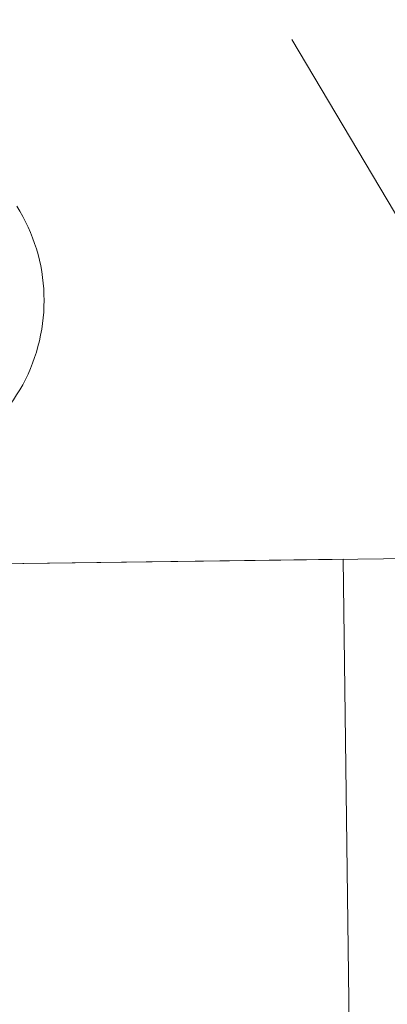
# Model space of a CAD drawing. Header units: metres. Extents: x -52 to 321, y -8 to 26.
# Tile 128 of 256: x 293.0497 to 293.0913, y 0.4594 to 0.5707. Entities that reach past the tile are written whole.
import ezdxf

# ---------------------------------------------------------------- set-up
doc = ezdxf.new("R2010")
doc.units = ezdxf.units.M
doc.header["$MEASUREMENT"] = 0
doc.layers.add('94 Genehmigungsplanung Bemaßung', color=7, linetype='Continuous')
doc.styles.add('ERSTELLTER_STIL_2', font='arial.ttf')
doc.dimstyles.new('ERSTELLTER_STIL__3', dxfattribs={"dimtxt": 0.25, "dimasz": 0.19, "dimexe": 0.18, "dimexo": 0.1, "dimgap": 0, "dimtad": 1, "dimzin": 0, "dimdsep": 46, "dimtxsty": 'ERSTELLTER_STIL_2', "dimblk": 'ARROWHEAD_6', "dimblk1": 'ARROWHEAD_6', "dimblk2": 'ARROWHEAD_6', "dimcen": 0.09, "dimclrd": 7, "dimclre": 7, "dimclrt": 7, "dimazin": 0, "dimtfac": 1, "dimtdec": 4, "dimtmove": 0, "dimatfit": 3, "dimfxl": 1, "dimtolj": 1, "dimtzin": 0, "dimarcsym": 0})

# ---------------------------------------------------------------- blocks, each defined once
blk = doc.blocks.new('*D56', base_point=(33626.11543635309, -0.002745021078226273))
at = {"layer": '94 Genehmigungsplanung Bemaßung', "color": 7, "linetype": 'Continuous', "lineweight": 13}
for p, q in [((294.5045581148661, 2.861904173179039), (294.5045581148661, 3.011904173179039)), ((294.6045581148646, 2.761904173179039), (294.4045581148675, 2.961904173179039)), ((294.6920581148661, 2.861904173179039), (294.3170581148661, 2.861904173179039)), ((294.5045581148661, -0.0380958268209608), (294.5045581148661, 2.861904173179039)), ((294.4045581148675, 0.06190417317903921), (294.6045581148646, -0.1380958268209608)), ((294.6920581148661, -0.0380958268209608), (294.3170581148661, -0.0380958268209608)), ((294.5045581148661, -0.1880958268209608), (294.5045581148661, -0.0380958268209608))]:
    blk.add_line(p, q, dxfattribs=at)
at = {"layer": '94 Genehmigungsplanung Bemaßung', "color": 7, "lineweight": 13, "insert": (294.4545581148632, 1.078254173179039), "char_height": 0.25, "attachment_point": 7, "rotation": 90, "style": 'ERSTELLTER_STIL_2'}
blk.add_mtext('\\A1;{\\pql;\\fArial|b0|i0|c0|p0;\\W1.000000;2,90}', dxfattribs=at)
blk = doc.blocks.new('ARROWHEAD_6')
at = {"color": 0, "linetype": 'Continuous', "lineweight": 0}
for p, q in [((-0.5, -0.5), (0.5, 0.5)), ((0, 0), (-1, 0))]:
    blk.add_line(p, q, dxfattribs=at)
blk = doc.blocks.new('*D57', base_point=(33626.11543635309, -0.002745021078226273))
at = {"layer": '94 Genehmigungsplanung Bemaßung', "color": 7, "linetype": 'Continuous', "lineweight": 13}
for p, q in [((296.5131079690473, 3.085248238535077), (296.5131079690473, 3.235248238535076)), ((296.6131079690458, 2.985248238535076), (296.4131079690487, 3.185248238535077)), ((296.7006079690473, 3.085248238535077), (296.3256079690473, 3.085248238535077)), ((296.5131079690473, -0.0380958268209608), (296.5131079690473, 3.085248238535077)), ((296.4131079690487, 0.06190417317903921), (296.6131079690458, -0.1380958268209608)), ((296.7006079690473, -0.0380958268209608), (296.3256079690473, -0.0380958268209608)), ((296.5131079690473, -0.1880958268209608), (296.5131079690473, -0.0380958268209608))]:
    blk.add_line(p, q, dxfattribs=at)
at = {"layer": '94 Genehmigungsplanung Bemaßung', "color": 7, "lineweight": 13, "insert": (296.5230397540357, 1.12700173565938), "char_height": 0.25, "attachment_point": 7, "rotation": 90, "style": 'ERSTELLTER_STIL_2'}
blk.add_mtext('\\A1;{\\pql;\\fArial|b0|i0|c0|p0;\\W1.000000;3,12\\fArial|b0|i0|c0|p0;\\W1.000000;\\A1{\\H.66x;\\S5^  ;}}', dxfattribs=at)

msp = doc.modelspace()

# ---------------------------------------------------------------- linework, layer by layer
at = {"color": 7, "linetype": 'Continuous', "lineweight": 13}
for p, q in [((293.0804876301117, 0.5684713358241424), (293.1180083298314, 0.5053684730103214)), ((293.0428663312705, 0.509121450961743), (293.1152244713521, 0.5100504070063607)), ((293.0863028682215, 0.5096791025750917), (293.0428663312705, 0.509121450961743)), ((293.0863028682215, 0.5096791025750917), (293.0873284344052, 0.4297958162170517))]:
    msp.add_line(p, q, dxfattribs=at)
msp.add_arc((293.0324963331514, 0.5389494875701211), 0.0199724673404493, 270.7355404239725, 32.24655780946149, dxfattribs=at)
msp.add_arc((293.0324963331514, 0.5389494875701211), 0.0199724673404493, 270.7355404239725, 32.24655780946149, dxfattribs=at)

# ---------------------------------------------------------------- dimensions: what is measured, and where the dimension line sits
at = {"layer": '94 Genehmigungsplanung Bemaßung', "color": 7, "linetype": 'Continuous', "lineweight": 13}
for base, p1, p2, picture, middle in [((296.5131079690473, 3.085248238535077), (292.5655937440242, -0.0380958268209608), (297.0160634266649, 3.085248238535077), '*D57', (296.3381079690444, 1.78721548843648)), ((294.5045581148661, 2.861904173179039), (292.5296810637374, -0.03809582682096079), (292.5655937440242, 2.861904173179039), '*D56', (294.3295581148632, 1.401899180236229))]:
    dim = msp.add_linear_dim(base=base, p1=p1, p2=p2, angle=90, dimstyle='ERSTELLTER_STIL__3', dxfattribs=at)
    dim.commit()
    dim.dimension.update_dxf_attribs({"geometry": picture, "text_midpoint": middle, "dimtype": 160, "text_rotation": 90})

doc.saveas('drawing.dxf')
